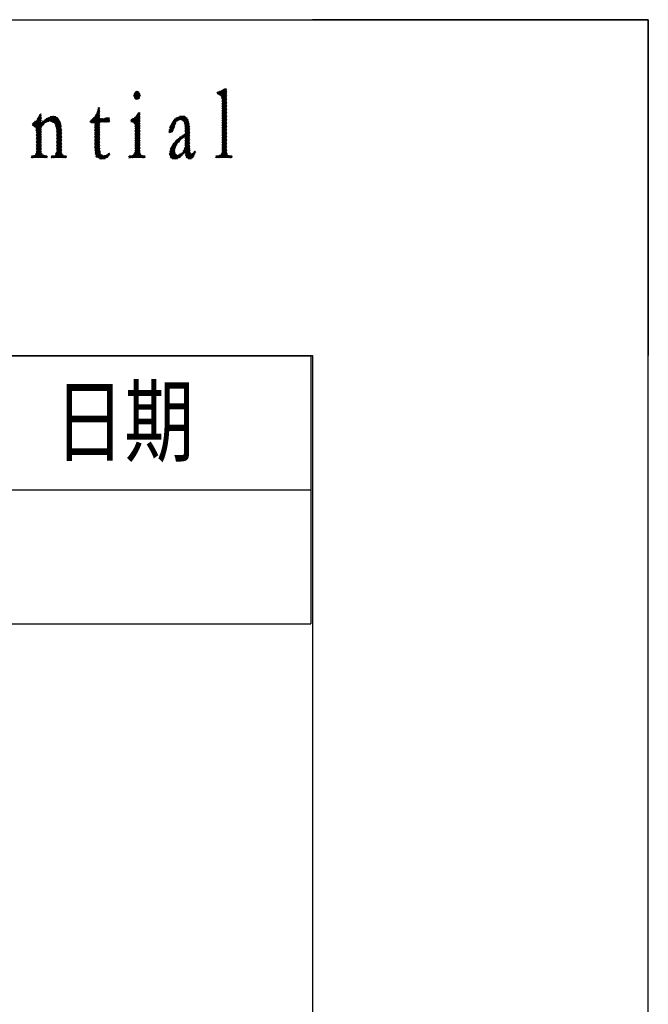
# Model space of a CAD drawing. Header units: millimetres. Extents: x 773 to 1664, y 340 to 970.
# Tile 60 of 60: x 1608 to 1664, y 882 to 970. Entities that reach past the tile are written whole.
import ezdxf

# ---------------------------------------------------------------- set-up
doc = ezdxf.new("R2010")
doc.units = ezdxf.units.MM
doc.header["$LTSCALE"] = 46.2
doc.layers.get('0').update_dxf_attribs({"linetype": 'CONTINUOUS'})
doc.layers.add('1', color=7, linetype='CONTINUOUS')
doc.styles.add('TEXTSTYLE_4', font='txt', dxfattribs={"width": 0.8})

# ---------------------------------------------------------------- blocks, each defined once
blk = doc.blocks.new('*T20')
at = {"color": 0, "linetype": 'ByBlock', "lineweight": -2, "transparency": 16777216}
for p, q in [((0, 0), (234, 0)), ((0, 0), (0, -23.977)), ((19.125, 0), (19.125, -23.977)), ((162, 0), (162, -23.977)), ((198, 0), (198, -23.977)), ((234, 0), (234, -23.977)), ((0, -11.977), (234, -11.977)), ((0, -23.977), (234, -23.977))]:
    blk.add_line(p, q, dxfattribs=at)

msp = doc.modelspace()

# ---------------------------------------------------------------- linework, layer by layer
at = {"linetype": 'Continuous'}
for p in [(772.801, 970.328), (1663.801, 340.328)]:
    msp.add_line(p, (1663.801, 970.328), dxfattribs=at)
at = {"layer": '1', "linetype": 'Continuous'}
for p, q in [((1663.801, 970.328), (1633.801, 970.328)), ((1663.801, 970.328), (1663.801, 940.328)), ((1618.066, 963.921), (1617.855, 963.557)), ((1617.885, 963.456), (1618.167, 963.944)), ((1618.389, 963.681), (1617.889, 963.681)), ((1617.894, 963.695), (1618.174, 963.21)), ((1617.912, 963.758), (1618.364, 963.758)), ((1618.232, 963.905), (1617.914, 963.354)), ((1618.241, 963.246), (1617.924, 963.795)), ((1618.339, 963.834), (1617.936, 963.834)), ((1617.958, 963.278), (1618.297, 963.866)), ((1617.972, 963.864), (1618.308, 963.282)), ((1618.349, 963.803), (1618.023, 963.239)), ((1618.353, 963.357), (1618.037, 963.904)), ((1618.047, 963.91), (1618.223, 963.91)), ((1618.089, 963.2), (1618.381, 963.705)), ((1618.102, 963.944), (1618.387, 963.451)), ((1618.42, 963.544), (1618.202, 963.923)), ((1625.307, 963.772), (1625.359, 963.863)), ((1626.128, 963.767), (1625.307, 963.767)), ((1625.307, 963.745), (1625.327, 963.709)), ((1625.308, 963.843), (1626.128, 963.843)), ((1625.461, 963.63), (1625.332, 963.853)), ((1625.473, 963.907), (1625.35, 963.695)), ((1625.358, 963.691), (1626.128, 963.691)), ((1625.404, 963.881), (1625.595, 963.551)), ((1625.416, 963.657), (1625.587, 963.952)), ((1626.128, 962.779), (1625.476, 963.909)), ((1625.71, 964.013), (1625.482, 963.618)), ((1626.128, 963.919), (1625.503, 963.919)), ((1625.547, 963.579), (1625.835, 964.077)), ((1625.548, 963.937), (1626.128, 962.931)), ((1625.959, 964.14), (1625.613, 963.54)), ((1626.128, 963.084), (1625.618, 963.967)), ((1625.663, 963.475), (1626.053, 964.15)), ((1625.675, 963.996), (1626.128, 963.996)), ((1625.686, 964.001), (1626.128, 963.236)), ((1626.128, 964.128), (1625.691, 963.372)), ((1625.72, 963.268), (1626.128, 963.976)), ((1626.128, 963.823), (1625.73, 963.134)), ((1625.73, 962.982), (1626.128, 963.671)), ((1626.128, 963.388), (1625.754, 964.036)), ((1625.822, 964.071), (1626.128, 963.541)), ((1626.128, 964.072), (1625.825, 964.072)), ((1626.128, 963.693), (1625.89, 964.105)), ((1625.958, 964.14), (1626.128, 963.845)), ((1625.974, 964.148), (1626.128, 964.148)), ((1626.128, 963.998), (1626.04, 964.15)), ((1618.093, 963.198), (1617.863, 963.595)), ((1618.415, 963.529), (1617.863, 963.529)), ((1617.866, 963.605), (1618.413, 963.605)), ((1617.885, 963.453), (1618.387, 963.453)), ((1618.36, 963.377), (1617.908, 963.377)), ((1617.913, 963.356), (1617.959, 963.277)), ((1617.93, 963.3), (1618.332, 963.3)), ((1618.201, 963.224), (1618.048, 963.224)), ((1618.413, 963.608), (1618.187, 963.217)), ((1618.314, 963.285), (1618.347, 963.343)), ((1626.128, 963.615), (1625.487, 963.615)), ((1625.616, 963.538), (1626.128, 963.538)), ((1626.128, 963.462), (1625.667, 963.462)), ((1625.686, 963.393), (1626.128, 962.627)), ((1625.688, 963.386), (1626.128, 963.386)), ((1626.128, 963.31), (1625.708, 963.31)), ((1625.729, 963.233), (1626.128, 963.233)), ((1626.128, 963.518), (1625.73, 962.829)), ((1625.73, 962.677), (1626.128, 963.366)), ((1626.128, 963.213), (1625.73, 962.525)), ((1626.128, 962.475), (1625.73, 963.163)), ((1626.128, 963.157), (1625.73, 963.157)), ((1625.73, 963.081), (1626.128, 963.081)), ((1625.73, 962.372), (1626.128, 963.061)), ((1625.73, 963.011), (1626.128, 962.322)), ((1626.128, 963.005), (1625.73, 963.005)), ((1625.73, 962.929), (1626.128, 962.929)), ((1626.128, 962.909), (1625.73, 962.22)), ((1626.128, 962.17), (1625.73, 962.859)), ((1626.128, 962.852), (1625.73, 962.852)), ((1625.73, 962.776), (1626.128, 962.776)), ((1614.112, 961.125), (1614.777, 962.278)), ((1614.778, 962.127), (1614.201, 961.128)), ((1614.291, 961.13), (1614.779, 961.976)), ((1614.501, 961.893), (1614.78, 961.893)), ((1614.533, 961.966), (1614.782, 961.536)), ((1614.779, 961.969), (1614.535, 961.969)), ((1614.563, 962.045), (1614.779, 962.045)), ((1614.781, 961.69), (1614.567, 962.06)), ((1614.776, 962.428), (1614.572, 962.074)), ((1614.778, 962.122), (1614.586, 962.122)), ((1614.597, 962.16), (1614.78, 961.844)), ((1614.609, 962.198), (1614.778, 962.198)), ((1614.779, 961.998), (1614.628, 962.26)), ((1614.777, 962.274), (1614.632, 962.274)), ((1614.655, 962.35), (1614.777, 962.35)), ((1614.658, 962.36), (1614.778, 962.152)), ((1614.668, 962.393), (1614.725, 962.492)), ((1614.776, 962.426), (1614.678, 962.426)), ((1614.777, 962.306), (1614.688, 962.461)), ((1614.758, 962.492), (1614.776, 962.461)), ((1617.779, 961.139), (1618.302, 962.045)), ((1618.375, 962.019), (1617.845, 961.101)), ((1618.375, 961.929), (1618.194, 961.929)), ((1618.375, 961.643), (1618.202, 961.942)), ((1618.244, 962.005), (1618.375, 962.005)), ((1618.249, 962.013), (1618.375, 961.795)), ((1618.375, 961.947), (1618.319, 962.045)), ((1625.73, 962.067), (1626.128, 962.756)), ((1625.73, 962.706), (1626.128, 962.018)), ((1626.128, 962.7), (1625.73, 962.7)), ((1625.73, 962.624), (1626.128, 962.624)), ((1626.128, 962.604), (1625.73, 961.915)), ((1626.128, 961.865), (1625.73, 962.554)), ((1626.128, 962.548), (1625.73, 962.548)), ((1625.73, 962.471), (1626.128, 962.471)), ((1625.73, 961.762), (1626.128, 962.451)), ((1625.73, 962.402), (1626.128, 961.713)), ((1626.128, 962.395), (1625.73, 962.395)), ((1625.73, 962.319), (1626.128, 962.319)), ((1626.128, 962.299), (1625.73, 961.61)), ((1626.128, 961.561), (1625.73, 962.25)), ((1626.128, 962.243), (1625.73, 962.243)), ((1625.73, 962.166), (1626.128, 962.166)), ((1625.73, 961.458), (1626.128, 962.146)), ((1625.73, 962.097), (1626.128, 961.408)), ((1626.128, 962.09), (1625.73, 962.09)), ((1625.73, 962.014), (1626.128, 962.014)), ((1626.128, 961.994), (1625.73, 961.305)), ((1626.128, 961.256), (1625.73, 961.945)), ((1626.128, 961.938), (1625.73, 961.938)), ((1608.903, 961.128), (1608.796, 960.943)), ((1609.844, 961.023), (1608.796, 961.023)), ((1608.953, 960.8), (1608.805, 961.055)), ((1608.836, 960.86), (1609.058, 961.244)), ((1608.865, 961.1), (1609.559, 961.1)), ((1608.867, 961.101), (1609.079, 960.734)), ((1609.517, 961.887), (1608.904, 960.825)), ((1609.559, 960.054), (1608.928, 961.147)), ((1609.559, 961.176), (1608.967, 961.176)), ((1608.972, 960.79), (1609.559, 961.807)), ((1608.99, 961.193), (1609.559, 960.206)), ((1609.559, 961.655), (1609.039, 960.755)), ((1609.559, 960.359), (1609.051, 961.239)), ((1609.068, 961.252), (1609.559, 961.252)), ((1609.092, 960.693), (1609.559, 961.503)), ((1609.113, 961.285), (1609.559, 960.511)), ((1609.559, 961.35), (1609.116, 960.582)), ((1609.14, 960.471), (1609.559, 961.198)), ((1609.564, 961.053), (1609.164, 960.36)), ((1609.951, 961.419), (1609.168, 960.063)), ((1609.168, 960.215), (1609.789, 961.29)), ((1609.559, 961.328), (1609.17, 961.328)), ((1609.559, 960.663), (1609.173, 961.333)), ((1609.209, 961.404), (1609.559, 961.404)), ((1609.214, 961.414), (1609.593, 960.758)), ((1609.559, 961.481), (1609.248, 961.481)), ((1609.648, 960.816), (1609.255, 961.495)), ((1609.287, 961.557), (1609.559, 961.557)), ((1609.297, 961.576), (1609.559, 961.121)), ((1609.559, 961.633), (1609.326, 961.633)), ((1609.559, 961.273), (1609.338, 961.657)), ((1609.364, 961.709), (1609.559, 961.709)), ((1609.379, 961.738), (1609.559, 961.426)), ((1609.559, 961.785), (1609.403, 961.785)), ((1609.559, 961.578), (1609.42, 961.819)), ((1609.442, 961.862), (1609.559, 961.862)), ((1609.469, 961.887), (1609.559, 961.731)), ((1609.559, 961.883), (1609.557, 961.887)), ((1609.585, 961.076), (1609.702, 960.874)), ((1609.608, 961.1), (1609.916, 961.1)), ((1609.757, 960.931), (1609.64, 961.133)), ((1610.041, 961.176), (1609.68, 961.176)), ((1609.695, 961.191), (1609.811, 960.989)), ((1609.866, 961.047), (1609.75, 961.249)), ((1609.752, 961.252), (1610.262, 961.252)), ((1609.759, 960.933), (1610.103, 961.53)), ((1609.804, 961.306), (1609.921, 961.105)), ((1611.198, 961.328), (1609.827, 961.328)), ((1609.98, 961.155), (1609.864, 961.355)), ((1609.926, 961.4), (1610.053, 961.18)), ((1609.931, 961.404), (1611.153, 961.404)), ((1610.215, 961.571), (1609.973, 961.152)), ((1610.127, 961.205), (1609.988, 961.446)), ((1611.108, 961.481), (1610.036, 961.481)), ((1610.05, 961.491), (1610.2, 961.231)), ((1610.083, 961.19), (1610.325, 961.61)), ((1610.273, 961.256), (1610.112, 961.535)), ((1610.175, 961.557), (1611.063, 961.557)), ((1610.186, 961.56), (1610.347, 961.281)), ((1610.436, 961.649), (1610.193, 961.228)), ((1610.455, 961.247), (1610.259, 961.586)), ((1610.303, 961.266), (1610.546, 961.688)), ((1610.332, 961.612), (1610.583, 961.176)), ((1610.888, 961.633), (1610.391, 961.633)), ((1610.649, 961.714), (1610.398, 961.278)), ((1610.712, 961.106), (1610.405, 961.638)), ((1610.445, 961.252), (1611.243, 961.252)), ((1610.464, 961.241), (1610.723, 961.689)), ((1610.478, 961.664), (1611.385, 960.093)), ((1610.797, 961.664), (1610.531, 961.205)), ((1611.385, 960.245), (1610.551, 961.689)), ((1611.287, 961.176), (1610.585, 961.176)), ((1610.598, 961.168), (1610.87, 961.639)), ((1610.607, 961.709), (1610.664, 961.709)), ((1610.624, 961.715), (1611.385, 960.398)), ((1610.944, 961.614), (1610.665, 961.132)), ((1610.724, 961.1), (1611.308, 961.1)), ((1611.369, 960.578), (1610.728, 961.687)), ((1610.732, 961.095), (1611.017, 961.589)), ((1611.075, 961.537), (1610.799, 961.059)), ((1611.317, 961.023), (1610.824, 961.023)), ((1610.837, 960.972), (1611.12, 961.461)), ((1610.838, 961.65), (1611.346, 960.769)), ((1611.164, 961.386), (1610.863, 960.865)), ((1610.89, 960.759), (1611.208, 961.31)), ((1611.253, 961.235), (1610.917, 960.652)), ((1610.943, 960.546), (1611.297, 961.159)), ((1611.324, 960.961), (1610.947, 961.613)), ((1611.315, 961.038), (1610.97, 960.44)), ((1615.669, 961.207), (1613.935, 961.207)), ((1613.962, 961.17), (1614.089, 961.39)), ((1614.052, 961.124), (1613.972, 961.261)), ((1613.988, 961.283), (1615.669, 961.283)), ((1614.009, 961.131), (1614.322, 961.131)), ((1614.282, 961.573), (1614.022, 961.123)), ((1614.022, 961.327), (1614.138, 961.126)), ((1615.669, 961.36), (1614.056, 961.36)), ((1614.225, 961.128), (1614.079, 961.381)), ((1614.136, 961.435), (1614.312, 961.131)), ((1614.137, 961.436), (1615.669, 961.436)), ((1614.782, 960.468), (1614.193, 961.489)), ((1614.782, 961.512), (1614.218, 961.512)), ((1614.25, 961.542), (1614.782, 960.621)), ((1614.298, 961.588), (1614.781, 961.588)), ((1614.782, 960.773), (1614.307, 961.596)), ((1614.364, 961.65), (1614.782, 960.925)), ((1614.78, 961.825), (1614.371, 961.118)), ((1614.371, 960.965), (1614.781, 961.675)), ((1614.782, 961.524), (1614.371, 960.813)), ((1614.944, 961.501), (1614.371, 960.508)), ((1614.371, 960.661), (1614.855, 961.498)), ((1614.371, 961.131), (1614.782, 961.131)), ((1614.371, 960.356), (1614.782, 961.067)), ((1614.782, 961.055), (1614.371, 961.055)), ((1614.371, 961.027), (1614.782, 960.316)), ((1614.781, 961.664), (1614.379, 961.664)), ((1614.782, 961.078), (1614.42, 961.706)), ((1614.435, 961.741), (1614.781, 961.741)), ((1614.457, 961.793), (1614.827, 961.153)), ((1614.78, 961.817), (1614.468, 961.817)), ((1614.913, 961.156), (1614.495, 961.88)), ((1614.805, 961.496), (1614.999, 961.16)), ((1614.832, 961.153), (1615.034, 961.503)), ((1615.085, 961.164), (1614.891, 961.499)), ((1615.124, 961.506), (1614.922, 961.157)), ((1614.977, 961.502), (1615.171, 961.167)), ((1615.012, 961.16), (1615.213, 961.509)), ((1615.257, 961.171), (1615.064, 961.504)), ((1615.303, 961.512), (1615.102, 961.164)), ((1615.15, 961.507), (1615.342, 961.174)), ((1615.193, 961.168), (1615.393, 961.515)), ((1615.428, 961.178), (1615.237, 961.51)), ((1615.482, 961.517), (1615.283, 961.172)), ((1615.669, 961.512), (1615.305, 961.512)), ((1615.323, 961.513), (1615.514, 961.182)), ((1615.373, 961.176), (1615.572, 961.52)), ((1615.6, 961.185), (1615.41, 961.515)), ((1615.662, 961.523), (1615.463, 961.179)), ((1615.496, 961.518), (1615.669, 961.219)), ((1615.553, 961.183), (1615.669, 961.383)), ((1615.669, 961.371), (1615.583, 961.521)), ((1615.669, 961.231), (1615.643, 961.187)), ((1617.684, 961.432), (1617.593, 961.273)), ((1617.593, 961.322), (1617.66, 961.206)), ((1618.375, 961.319), (1617.593, 961.319)), ((1617.595, 961.243), (1618.375, 961.243)), ((1617.626, 961.395), (1618.375, 961.395)), ((1617.791, 961.132), (1617.635, 961.401)), ((1617.646, 961.214), (1617.822, 961.518)), ((1617.7, 961.442), (1618.375, 960.272)), ((1617.96, 961.605), (1617.713, 961.176)), ((1618.375, 961.166), (1617.73, 961.166)), ((1618.375, 961.471), (1617.747, 961.471)), ((1618.375, 960.424), (1617.764, 961.482)), ((1617.829, 961.523), (1618.375, 960.576)), ((1617.865, 961.09), (1618.375, 961.09)), ((1617.869, 961.547), (1618.375, 961.547)), ((1618.375, 960.729), (1617.894, 961.563)), ((1617.908, 961.057), (1618.375, 961.866)), ((1618.375, 961.014), (1617.918, 961.014)), ((1618.375, 961.714), (1617.934, 960.95)), ((1617.958, 961.604), (1618.375, 960.881)), ((1617.96, 960.842), (1618.375, 961.561)), ((1618.375, 961.409), (1617.984, 960.732)), ((1617.984, 960.579), (1618.375, 961.257)), ((1618.375, 961.104), (1617.984, 960.427)), ((1618.375, 961.624), (1617.99, 961.624)), ((1618.375, 961.033), (1618.015, 961.658)), ((1618.043, 961.7), (1618.375, 961.7)), ((1618.062, 961.729), (1618.375, 961.186)), ((1618.375, 961.776), (1618.093, 961.776)), ((1618.375, 961.338), (1618.109, 961.8)), ((1618.143, 961.852), (1618.375, 961.852)), ((1618.155, 961.871), (1618.375, 961.49)), ((1621.675, 961.55), (1620.981, 960.349)), ((1621.018, 960.259), (1621.792, 961.601)), ((1621.073, 960.66), (1621.544, 961.475)), ((1621.584, 961.088), (1621.088, 960.229)), ((1621.451, 960.674), (1621.233, 961.051)), ((1621.573, 961.055), (1621.235, 961.055)), ((1621.276, 961.131), (1621.598, 961.131)), ((1621.276, 961.13), (1621.482, 960.772)), ((1621.623, 961.207), (1621.317, 961.207)), ((1621.514, 960.87), (1621.318, 961.208)), ((1621.366, 961.277), (1621.545, 960.967)), ((1621.372, 961.283), (1621.756, 961.283)), ((1621.577, 961.065), (1621.42, 961.337)), ((1621.89, 961.36), (1621.44, 961.36)), ((1621.473, 961.396), (1621.608, 961.163)), ((1621.509, 961.436), (1622.665, 961.436)), ((1621.659, 961.227), (1621.527, 961.456)), ((1621.583, 961.51), (1621.725, 961.265)), ((1622.617, 961.512), (1621.587, 961.512)), ((1621.791, 961.303), (1621.654, 961.541)), ((1621.909, 961.651), (1621.668, 961.233)), ((1621.724, 961.571), (1621.857, 961.341)), ((1621.763, 961.588), (1622.514, 961.588)), ((1621.923, 961.379), (1621.794, 961.602)), ((1621.799, 961.308), (1622.027, 961.702)), ((1621.865, 961.632), (1621.989, 961.416)), ((1622.119, 961.71), (1621.93, 961.383)), ((1622.101, 961.376), (1621.935, 961.663)), ((1622.393, 961.664), (1621.939, 961.664)), ((1622.006, 961.693), (1622.238, 961.29)), ((1622.037, 961.416), (1622.2, 961.697)), ((1622.835, 960.408), (1622.08, 961.717)), ((1622.28, 961.683), (1622.102, 961.375)), ((1622.684, 961.36), (1622.127, 961.36)), ((1622.167, 961.335), (1622.36, 961.67)), ((1622.177, 961.7), (1622.835, 960.561)), ((1622.435, 961.646), (1622.231, 961.294)), ((1622.249, 961.283), (1622.704, 961.283)), ((1622.835, 960.713), (1622.274, 961.684)), ((1622.296, 961.254), (1622.496, 961.601)), ((1622.723, 961.207), (1622.333, 961.207)), ((1622.558, 961.555), (1622.34, 961.178)), ((1622.352, 961.131), (1622.742, 961.131)), ((1622.366, 961.071), (1622.62, 961.51)), ((1622.368, 961.066), (1622.835, 960.256)), ((1622.761, 961.055), (1622.37, 961.055)), ((1622.372, 961.668), (1622.788, 960.947)), ((1622.665, 961.436), (1622.392, 960.963)), ((1622.418, 960.856), (1622.692, 961.33)), ((1622.719, 961.224), (1622.444, 960.748)), ((1622.444, 960.596), (1622.745, 961.117)), ((1622.772, 961.011), (1622.444, 960.443)), ((1622.72, 961.216), (1622.5, 961.598)), ((1625.73, 961.862), (1626.128, 961.862)), ((1625.73, 961.153), (1626.128, 961.842)), ((1625.73, 961.793), (1626.128, 961.104)), ((1626.128, 961.785), (1625.73, 961.785)), ((1625.73, 961.709), (1626.128, 961.709)), ((1626.128, 961.689), (1625.73, 961)), ((1626.128, 960.952), (1625.73, 961.64)), ((1626.128, 961.633), (1625.73, 961.633)), ((1625.73, 961.557), (1626.128, 961.557)), ((1625.73, 960.848), (1626.128, 961.537)), ((1625.73, 961.488), (1626.128, 960.799)), ((1626.128, 961.481), (1625.73, 961.481)), ((1625.73, 961.404), (1626.128, 961.404)), ((1626.128, 961.384), (1625.73, 960.695)), ((1626.128, 960.647), (1625.73, 961.336)), ((1626.128, 961.328), (1625.73, 961.328)), ((1625.73, 961.252), (1626.128, 961.252)), ((1625.73, 960.543), (1626.128, 961.232)), ((1625.73, 961.183), (1626.128, 960.495)), ((1626.128, 961.176), (1625.73, 961.176)), ((1625.73, 961.1), (1626.128, 961.1)), ((1626.128, 961.08), (1625.73, 960.391)), ((1626.128, 960.342), (1625.73, 961.031)), ((1626.128, 961.023), (1625.73, 961.023)), ((1608.796, 960.947), (1609.772, 960.947)), ((1608.796, 960.918), (1608.827, 960.865)), ((1609.7, 960.871), (1608.816, 960.871)), ((1608.962, 960.795), (1609.628, 960.795)), ((1609.085, 960.722), (1609.559, 959.901)), ((1609.559, 960.718), (1609.086, 960.718)), ((1609.103, 960.642), (1609.559, 960.642)), ((1609.559, 960.566), (1609.119, 960.566)), ((1609.136, 960.49), (1609.559, 960.49)), ((1609.559, 959.749), (1609.138, 960.478)), ((1609.559, 960.414), (1609.152, 960.414)), ((1609.168, 959.91), (1609.559, 960.588)), ((1609.559, 960.436), (1609.168, 959.758)), ((1609.168, 960.337), (1609.559, 960.337)), ((1609.168, 959.606), (1609.559, 960.283)), ((1609.168, 960.274), (1609.559, 959.597)), ((1609.559, 960.261), (1609.168, 960.261)), ((1609.168, 960.185), (1609.559, 960.185)), ((1610.843, 960.947), (1611.326, 960.947)), ((1611.334, 960.871), (1610.862, 960.871)), ((1611.385, 959.941), (1610.873, 960.827)), ((1610.881, 960.795), (1611.343, 960.795)), ((1611.352, 960.718), (1610.9, 960.718)), ((1610.919, 960.642), (1611.361, 960.642)), ((1611.37, 960.566), (1610.938, 960.566)), ((1610.94, 960.558), (1611.385, 959.788)), ((1610.957, 960.49), (1611.379, 960.49)), ((1611.385, 960.414), (1610.976, 960.414)), ((1610.981, 960.306), (1611.33, 960.911)), ((1611.345, 960.784), (1610.981, 960.154)), ((1610.981, 960.001), (1611.36, 960.658)), ((1611.375, 960.531), (1610.981, 959.849)), ((1610.981, 959.696), (1611.385, 960.397)), ((1610.981, 960.337), (1611.385, 960.337)), ((1611.385, 959.636), (1610.981, 960.336)), ((1611.385, 960.261), (1610.981, 960.261)), ((1611.385, 960.244), (1610.981, 959.544)), ((1610.981, 960.185), (1611.385, 960.185)), ((1610.981, 960.183), (1611.385, 959.483)), ((1614.371, 960.978), (1614.782, 960.978)), ((1614.782, 960.915), (1614.371, 960.203)), ((1614.782, 960.902), (1614.371, 960.902)), ((1614.782, 960.163), (1614.371, 960.875)), ((1614.371, 960.826), (1614.782, 960.826)), ((1614.371, 960.051), (1614.782, 960.762)), ((1614.782, 960.75), (1614.371, 960.75)), ((1614.371, 960.722), (1614.782, 960.011)), ((1614.371, 960.674), (1614.782, 960.674)), ((1614.782, 960.61), (1614.371, 959.898)), ((1614.782, 960.597), (1614.371, 960.597)), ((1614.782, 959.859), (1614.371, 960.57)), ((1614.371, 960.521), (1614.782, 960.521)), ((1614.371, 959.746), (1614.782, 960.457)), ((1614.782, 960.445), (1614.371, 960.445)), ((1614.371, 960.418), (1614.782, 959.706)), ((1614.371, 960.369), (1614.782, 960.369)), ((1614.782, 960.305), (1614.371, 959.594)), ((1614.782, 960.293), (1614.371, 960.293)), ((1614.782, 959.554), (1614.371, 960.265)), ((1614.371, 960.216), (1614.782, 960.216)), ((1614.371, 959.441), (1614.782, 960.152)), ((1614.782, 960.14), (1614.371, 960.14)), ((1617.937, 960.938), (1618.375, 960.938)), ((1618.375, 960.862), (1617.955, 960.862)), ((1618.375, 960.12), (1617.961, 960.837)), ((1617.973, 960.785), (1618.375, 960.785)), ((1617.984, 960.274), (1618.375, 960.952)), ((1618.375, 960.799), (1617.984, 960.122)), ((1618.375, 960.709), (1617.984, 960.709)), ((1617.984, 959.969), (1618.375, 960.647)), ((1617.984, 960.645), (1618.375, 959.967)), ((1617.984, 960.633), (1618.375, 960.633)), ((1618.375, 960.557), (1617.984, 960.557)), ((1618.375, 960.494), (1617.984, 959.817)), ((1618.375, 959.815), (1617.984, 960.493)), ((1617.984, 960.48), (1618.375, 960.48)), ((1618.375, 960.404), (1617.984, 960.404)), ((1617.984, 959.664), (1618.375, 960.342)), ((1617.984, 960.34), (1618.375, 959.663)), ((1617.984, 960.328), (1618.375, 960.328)), ((1618.375, 960.252), (1617.984, 960.252)), ((1618.375, 960.19), (1617.984, 959.512)), ((1618.375, 959.51), (1617.984, 960.188)), ((1617.984, 960.176), (1618.375, 960.176)), ((1620.98, 960.369), (1621.331, 960.369)), ((1620.991, 960.404), (1621.093, 960.227)), ((1621.363, 960.445), (1621.004, 960.445)), ((1621.248, 960.293), (1621.004, 960.293)), ((1621.169, 960.247), (1621.023, 960.502)), ((1621.029, 960.521), (1621.394, 960.521)), ((1621.425, 960.597), (1621.053, 960.597)), ((1621.054, 960.6), (1621.235, 960.285)), ((1621.077, 960.674), (1621.45, 960.674)), ((1621.302, 960.323), (1621.085, 960.698)), ((1621.475, 960.75), (1621.102, 960.75)), ((1621.116, 960.796), (1621.345, 960.401)), ((1621.126, 960.826), (1621.5, 960.826)), ((1621.381, 960.49), (1621.148, 960.893)), ((1621.524, 960.902), (1621.153, 960.902)), ((1621.191, 960.972), (1621.418, 960.579)), ((1621.194, 960.978), (1621.549, 960.978)), ((1621.196, 960.262), (1621.472, 960.742)), ((1622.372, 959.861), (1622.835, 960.663)), ((1622.389, 960.978), (1622.78, 960.978)), ((1622.799, 960.902), (1622.407, 960.902)), ((1622.426, 960.826), (1622.818, 960.826)), ((1622.835, 960.104), (1622.431, 960.804)), ((1622.444, 960.291), (1622.799, 960.905)), ((1622.825, 960.799), (1622.444, 960.138)), ((1622.835, 960.75), (1622.444, 960.75)), ((1622.444, 960.674), (1622.835, 960.674)), ((1622.444, 960.629), (1622.835, 959.951)), ((1622.835, 960.597), (1622.444, 960.597)), ((1622.444, 960.521), (1622.835, 960.521)), ((1622.835, 960.511), (1622.444, 959.833)), ((1622.835, 959.799), (1622.444, 960.477)), ((1622.835, 960.445), (1622.444, 960.445)), ((1622.444, 960.369), (1622.835, 960.369)), ((1622.444, 959.681), (1622.835, 960.359)), ((1622.444, 960.324), (1622.835, 959.647)), ((1622.835, 960.293), (1622.444, 960.293)), ((1622.444, 960.216), (1622.835, 960.216)), ((1622.835, 960.206), (1622.444, 959.529)), ((1622.835, 959.494), (1622.444, 960.172)), ((1622.835, 960.14), (1622.444, 960.14)), ((1625.73, 960.947), (1626.128, 960.947)), ((1625.73, 960.238), (1626.128, 960.927)), ((1625.73, 960.879), (1626.128, 960.19)), ((1626.128, 960.871), (1625.73, 960.871)), ((1625.73, 960.795), (1626.128, 960.795)), ((1626.128, 960.775), (1625.73, 960.086)), ((1626.128, 960.038), (1625.73, 960.727)), ((1626.128, 960.718), (1625.73, 960.718)), ((1625.73, 960.642), (1626.128, 960.642)), ((1625.73, 959.933), (1626.128, 960.622)), ((1625.73, 960.574), (1626.128, 959.885)), ((1626.128, 960.566), (1625.73, 960.566)), ((1625.73, 960.49), (1626.128, 960.49)), ((1626.128, 960.47), (1625.73, 959.781)), ((1626.128, 959.733), (1625.73, 960.422)), ((1626.128, 960.414), (1625.73, 960.414)), ((1625.73, 960.337), (1626.128, 960.337)), ((1625.73, 959.629), (1626.128, 960.317)), ((1625.73, 960.27), (1626.128, 959.581)), ((1626.128, 960.261), (1625.73, 960.261)), ((1625.73, 960.185), (1626.128, 960.185)), ((1626.128, 960.165), (1625.73, 959.476)), ((1609.559, 960.131), (1609.168, 959.453)), ((1609.559, 959.444), (1609.168, 960.122)), ((1609.559, 960.109), (1609.168, 960.109)), ((1609.168, 960.033), (1609.559, 960.033)), ((1609.168, 959.301), (1609.559, 959.978)), ((1609.168, 959.969), (1609.559, 959.292)), ((1609.559, 959.956), (1609.168, 959.956)), ((1609.168, 959.88), (1609.559, 959.88)), ((1609.559, 959.826), (1609.168, 959.148)), ((1609.559, 959.139), (1609.168, 959.817)), ((1609.559, 959.804), (1609.168, 959.804)), ((1609.168, 959.728), (1609.559, 959.728)), ((1609.168, 958.996), (1609.559, 959.674)), ((1609.168, 959.665), (1609.559, 958.987)), ((1609.559, 959.651), (1609.168, 959.651)), ((1609.168, 959.575), (1609.559, 959.575)), ((1609.559, 959.521), (1609.168, 958.843)), ((1609.559, 958.834), (1609.168, 959.512)), ((1609.559, 959.499), (1609.168, 959.499)), ((1609.168, 959.423), (1609.559, 959.423)), ((1609.168, 958.691), (1609.559, 959.369)), ((1609.168, 959.36), (1609.559, 958.682)), ((1609.559, 959.347), (1609.168, 959.347)), ((1609.168, 959.27), (1609.559, 959.27)), ((1611.385, 960.109), (1610.981, 960.109)), ((1610.981, 959.392), (1611.385, 960.092)), ((1610.981, 960.033), (1611.385, 960.033)), ((1611.385, 959.331), (1610.981, 960.031)), ((1611.385, 959.956), (1610.981, 959.956)), ((1611.385, 959.939), (1610.981, 959.239)), ((1610.981, 959.88), (1611.385, 959.88)), ((1610.981, 959.879), (1611.385, 959.178)), ((1611.385, 959.804), (1610.981, 959.804)), ((1610.981, 959.087), (1611.385, 959.787)), ((1610.981, 959.728), (1611.385, 959.728)), ((1611.385, 959.026), (1610.981, 959.726)), ((1611.385, 959.651), (1610.981, 959.651)), ((1611.385, 959.635), (1610.981, 958.934)), ((1610.981, 959.575), (1611.385, 959.575)), ((1610.981, 959.574), (1611.385, 958.874)), ((1611.385, 959.499), (1610.981, 959.499)), ((1610.981, 958.782), (1611.385, 959.482)), ((1610.981, 959.423), (1611.385, 959.423)), ((1611.385, 958.721), (1610.981, 959.421)), ((1611.385, 959.347), (1610.981, 959.347)), ((1611.385, 959.33), (1610.981, 958.629)), ((1610.981, 959.27), (1611.385, 959.27)), ((1610.981, 959.269), (1611.388, 958.563)), ((1614.371, 960.113), (1614.782, 959.401)), ((1614.371, 960.064), (1614.782, 960.064)), ((1614.782, 960), (1614.371, 959.289)), ((1614.782, 959.988), (1614.371, 959.988)), ((1614.782, 959.249), (1614.371, 959.96)), ((1614.371, 959.911), (1614.782, 959.911)), ((1614.371, 959.136), (1614.782, 959.848)), ((1614.782, 959.835), (1614.371, 959.835)), ((1614.371, 959.808), (1614.782, 959.096)), ((1614.371, 959.759), (1614.782, 959.759)), ((1614.782, 959.683), (1614.371, 959.683)), ((1614.782, 958.944), (1614.371, 959.655)), ((1614.371, 959.607), (1614.782, 959.607)), ((1614.782, 959.53), (1614.371, 959.53)), ((1614.371, 959.503), (1614.806, 958.75)), ((1614.371, 959.454), (1614.782, 959.454)), ((1614.782, 959.378), (1614.371, 959.378)), ((1614.831, 958.554), (1614.371, 959.351)), ((1614.371, 959.302), (1614.782, 959.302)), ((1614.782, 959.695), (1614.373, 958.987)), ((1614.38, 958.845), (1614.782, 959.543)), ((1614.782, 959.39), (1614.386, 958.704)), ((1618.375, 960.099), (1617.984, 960.099)), ((1617.984, 959.36), (1618.375, 960.037)), ((1617.984, 960.036), (1618.375, 959.358)), ((1617.984, 960.023), (1618.375, 960.023)), ((1618.375, 959.947), (1617.984, 959.947)), ((1618.375, 959.885), (1617.984, 959.207)), ((1618.375, 959.206), (1617.984, 959.884)), ((1617.984, 959.871), (1618.375, 959.871)), ((1618.375, 959.795), (1617.984, 959.795)), ((1617.984, 959.055), (1618.375, 959.732)), ((1617.984, 959.731), (1618.375, 959.053)), ((1617.984, 959.718), (1618.375, 959.718)), ((1618.375, 959.642), (1617.984, 959.642)), ((1618.375, 959.58), (1617.984, 958.902)), ((1618.375, 958.901), (1617.984, 959.579)), ((1617.984, 959.566), (1618.375, 959.566)), ((1618.375, 959.49), (1617.984, 959.49)), ((1617.984, 958.75), (1618.375, 959.427)), ((1617.984, 959.427), (1618.375, 958.749)), ((1617.984, 959.414), (1618.375, 959.414)), ((1618.375, 959.337), (1617.984, 959.337)), ((1618.375, 959.275), (1617.984, 958.598)), ((1618.375, 958.597), (1617.984, 959.274)), ((1617.984, 959.261), (1618.375, 959.261)), ((1621.847, 959.714), (1621.048, 958.329)), ((1621.077, 958.227), (1622.013, 959.849)), ((1621.082, 958.542), (1621.674, 959.566)), ((1621.43, 959.297), (1621.131, 958.779)), ((1621.435, 959.302), (1621.763, 959.302)), ((1621.445, 959.313), (1621.611, 959.026)), ((1621.653, 959.104), (1621.499, 959.373)), ((1621.831, 959.378), (1621.504, 959.378)), ((1621.552, 959.432), (1621.696, 959.182)), ((1621.572, 959.454), (1621.898, 959.454)), ((1621.739, 959.26), (1621.606, 959.491)), ((1621.966, 959.53), (1621.641, 959.53)), ((1621.66, 959.551), (1621.788, 959.329)), ((1621.715, 959.607), (1622.033, 959.607)), ((1621.841, 959.389), (1621.715, 959.607)), ((1621.775, 959.655), (1621.894, 959.449)), ((1622.122, 959.683), (1621.809, 959.683)), ((1622.153, 959.94), (1621.826, 959.372)), ((1621.947, 959.51), (1621.835, 959.704)), ((1621.895, 959.753), (1622, 959.57)), ((1621.903, 959.759), (1622.229, 959.759)), ((1622.054, 959.63), (1621.955, 959.801)), ((1622.336, 959.835), (1621.996, 959.835)), ((1622.014, 959.85), (1622.114, 959.677)), ((1622.073, 959.648), (1622.289, 960.023)), ((1622.074, 958.126), (1622.835, 959.444)), ((1622.176, 959.722), (1622.077, 959.894)), ((1622.107, 959.911), (1622.443, 959.911)), ((1622.142, 959.933), (1622.239, 959.766)), ((1622.301, 959.81), (1622.207, 959.973)), ((1622.425, 960.105), (1622.222, 959.754)), ((1622.835, 959.988), (1622.232, 959.988)), ((1622.272, 960.012), (1622.363, 959.855)), ((1622.835, 959.292), (1622.281, 958.332)), ((1622.426, 959.899), (1622.337, 960.052)), ((1622.835, 959.597), (1622.343, 958.744)), ((1622.357, 960.064), (1622.835, 960.064)), ((1622.402, 960.092), (1622.835, 959.342)), ((1622.444, 959.376), (1622.835, 960.054)), ((1622.444, 959.911), (1622.835, 959.911)), ((1622.835, 959.901), (1622.444, 959.224)), ((1622.835, 959.19), (1622.444, 959.867)), ((1622.835, 959.835), (1622.444, 959.835)), ((1622.444, 959.759), (1622.835, 959.759)), ((1622.444, 959.071), (1622.835, 959.749)), ((1622.444, 959.715), (1622.835, 959.038)), ((1622.835, 959.683), (1622.444, 959.683)), ((1622.444, 959.607), (1622.835, 959.607)), ((1622.835, 958.885), (1622.444, 959.563)), ((1622.835, 959.53), (1622.444, 959.53)), ((1622.444, 959.454), (1622.835, 959.454)), ((1622.444, 959.41), (1622.838, 958.728)), ((1622.835, 959.378), (1622.444, 959.378)), ((1622.444, 959.302), (1622.835, 959.302)), ((1622.841, 958.571), (1622.444, 959.258)), ((1626.128, 959.429), (1625.73, 960.117)), ((1626.128, 960.109), (1625.73, 960.109)), ((1625.73, 960.033), (1626.128, 960.033)), ((1625.73, 959.324), (1626.128, 960.013)), ((1625.73, 959.965), (1626.128, 959.276)), ((1626.128, 959.956), (1625.73, 959.956)), ((1625.73, 959.88), (1626.128, 959.88)), ((1626.128, 959.86), (1625.73, 959.171)), ((1626.128, 959.124), (1625.73, 959.813)), ((1626.128, 959.804), (1625.73, 959.804)), ((1625.73, 959.728), (1626.128, 959.728)), ((1625.73, 959.019), (1626.128, 959.708)), ((1625.73, 959.66), (1626.128, 958.972)), ((1626.128, 959.651), (1625.73, 959.651)), ((1625.73, 959.575), (1626.128, 959.575)), ((1626.128, 959.555), (1625.73, 958.866)), ((1626.128, 958.819), (1625.73, 959.508)), ((1626.128, 959.499), (1625.73, 959.499)), ((1625.73, 959.423), (1626.128, 959.423)), ((1625.73, 958.714), (1626.128, 959.403)), ((1625.73, 959.356), (1626.128, 958.667)), ((1626.128, 959.347), (1625.73, 959.347)), ((1625.73, 959.27), (1626.128, 959.27)), ((1608.941, 957.992), (1609.559, 959.064)), ((1609.559, 958.911), (1609.031, 957.996)), ((1609.336, 958.002), (1609.116, 958.384)), ((1609.12, 957.998), (1609.559, 958.759)), ((1609.58, 958.432), (1609.138, 958.432)), ((1609.155, 958.468), (1609.424, 958.002)), ((1609.559, 959.216), (1609.168, 958.539)), ((1609.559, 958.53), (1609.168, 959.207)), ((1609.559, 959.194), (1609.168, 959.194)), ((1609.168, 959.118), (1609.559, 959.118)), ((1609.168, 959.055), (1609.779, 957.996)), ((1609.559, 959.042), (1609.168, 959.042)), ((1609.168, 958.966), (1609.559, 958.966)), ((1609.69, 957.998), (1609.168, 958.902)), ((1609.559, 958.889), (1609.168, 958.889)), ((1609.168, 958.813), (1609.559, 958.813)), ((1609.168, 958.75), (1609.602, 957.999)), ((1609.559, 958.737), (1609.168, 958.737)), ((1609.168, 958.661), (1609.559, 958.661)), ((1609.513, 958.001), (1609.168, 958.598)), ((1609.559, 958.584), (1609.168, 958.584)), ((1609.168, 958.508), (1609.559, 958.508)), ((1609.559, 958.607), (1609.209, 958)), ((1609.298, 958.001), (1609.561, 958.457)), ((1609.611, 958.391), (1609.387, 958.003)), ((1611.385, 959.025), (1610.79, 957.994)), ((1610.875, 958.294), (1611.385, 959.177)), ((1610.879, 957.997), (1611.385, 958.872)), ((1611.404, 958.432), (1610.929, 958.432)), ((1610.932, 958.439), (1611.184, 958.002)), ((1610.959, 958.508), (1611.395, 958.508)), ((1611.273, 958), (1610.968, 958.529)), ((1611.385, 958.72), (1610.969, 957.999)), ((1611.385, 959.194), (1610.981, 959.194)), ((1610.981, 959.118), (1611.385, 959.118)), ((1611.411, 958.37), (1610.981, 959.116)), ((1611.385, 959.042), (1610.981, 959.042)), ((1610.981, 958.966), (1611.385, 958.966)), ((1610.981, 958.964), (1611.541, 957.993)), ((1611.385, 958.889), (1610.981, 958.889)), ((1610.981, 958.813), (1611.385, 958.813)), ((1611.451, 957.997), (1610.981, 958.812)), ((1611.385, 958.737), (1610.981, 958.737)), ((1610.981, 958.661), (1611.385, 958.661)), ((1610.981, 958.659), (1611.362, 957.998)), ((1611.385, 958.584), (1610.981, 958.584)), ((1611.058, 958.001), (1611.387, 958.571)), ((1611.402, 958.445), (1611.147, 958.003)), ((1614.782, 959.226), (1614.371, 959.226)), ((1614.371, 959.198), (1614.857, 958.358)), ((1614.371, 959.149), (1614.782, 959.149)), ((1614.782, 959.073), (1614.371, 959.073)), ((1615.044, 957.88), (1614.371, 959.046)), ((1614.373, 958.997), (1614.782, 958.997)), ((1614.784, 958.921), (1614.376, 958.921)), ((1614.378, 958.882), (1614.966, 957.864)), ((1614.38, 958.845), (1614.794, 958.845)), ((1614.804, 958.768), (1614.383, 958.768)), ((1614.868, 957.88), (1614.385, 958.717)), ((1614.386, 958.692), (1614.813, 958.692)), ((1614.823, 958.616), (1614.39, 958.616)), ((1614.392, 958.562), (1614.782, 959.238)), ((1614.393, 958.552), (1614.742, 957.947)), ((1614.393, 958.54), (1614.833, 958.54)), ((1614.843, 958.463), (1614.397, 958.463)), ((1614.782, 959.086), (1614.401, 958.426)), ((1614.41, 958.387), (1614.853, 958.387)), ((1614.426, 958.315), (1614.782, 958.933)), ((1614.798, 958.809), (1614.45, 958.205)), ((1614.474, 958.095), (1614.815, 958.684)), ((1614.831, 958.56), (1614.538, 958.054)), ((1614.606, 958.018), (1614.847, 958.435)), ((1615.706, 958.258), (1615.634, 958.384)), ((1615.639, 958.387), (1615.67, 958.387)), ((1617.724, 957.994), (1618.375, 959.123)), ((1618.375, 958.97), (1617.813, 957.996)), ((1617.882, 958.384), (1618.103, 958.002)), ((1617.902, 957.998), (1618.375, 958.818)), ((1618.388, 958.423), (1617.906, 958.423)), ((1618.191, 958.002), (1617.927, 958.458)), ((1617.952, 958.499), (1618.378, 958.499)), ((1617.972, 958.533), (1618.28, 958)), ((1618.375, 959.185), (1617.984, 959.185)), ((1617.984, 959.122), (1618.388, 958.422)), ((1617.984, 959.109), (1618.375, 959.109)), ((1618.375, 959.032), (1617.984, 959.032)), ((1618.547, 957.994), (1617.984, 958.97)), ((1617.984, 958.956), (1618.375, 958.956)), ((1618.375, 958.88), (1617.984, 958.88)), ((1617.984, 958.817), (1618.458, 957.996)), ((1617.984, 958.804), (1618.375, 958.804)), ((1618.375, 958.728), (1617.984, 958.728)), ((1618.369, 957.998), (1617.984, 958.665)), ((1617.984, 958.651), (1618.375, 958.651)), ((1618.375, 958.575), (1617.984, 958.575)), ((1618.375, 958.665), (1617.991, 958)), ((1618.08, 958.002), (1618.376, 958.515)), ((1618.392, 958.39), (1618.168, 958.002)), ((1621.05, 958.387), (1621.548, 958.387)), ((1621.063, 958.451), (1621.392, 957.883)), ((1621.528, 958.463), (1621.066, 958.463)), ((1621.082, 958.54), (1621.508, 958.54)), ((1621.492, 957.861), (1621.087, 958.563)), ((1621.495, 958.616), (1621.097, 958.616)), ((1621.552, 958.899), (1621.106, 958.125)), ((1621.11, 958.676), (1621.568, 957.882)), ((1621.113, 958.692), (1621.511, 958.692)), ((1621.526, 958.768), (1621.129, 958.768)), ((1621.643, 957.904), (1621.133, 958.788)), ((1621.135, 958.023), (1621.505, 958.665)), ((1621.161, 958.845), (1621.541, 958.845)), ((1621.175, 958.867), (1621.719, 957.925)), ((1621.512, 958.524), (1621.187, 957.962)), ((1621.557, 958.921), (1621.206, 958.921)), ((1621.554, 958.363), (1621.219, 958.943)), ((1621.25, 958.997), (1621.595, 958.997)), ((1621.259, 957.934), (1621.539, 958.419)), ((1621.263, 959.019), (1621.496, 958.616)), ((1621.636, 959.073), (1621.294, 959.073)), ((1621.518, 958.729), (1621.307, 959.095)), ((1621.339, 959.149), (1621.678, 959.149)), ((1621.351, 959.171), (1621.541, 958.842)), ((1621.72, 959.226), (1621.383, 959.226)), ((1621.568, 958.948), (1621.395, 959.247)), ((1622.153, 958.414), (1621.901, 957.979)), ((1622.108, 958.387), (1622.334, 958.387)), ((1622.143, 958.409), (1622.222, 958.271)), ((1622.277, 958.328), (1622.204, 958.456)), ((1622.408, 958.463), (1622.207, 958.463)), ((1622.244, 958.54), (1622.841, 958.54)), ((1622.244, 958.539), (1622.332, 958.385)), ((1622.84, 958.616), (1622.281, 958.616)), ((1622.388, 958.442), (1622.284, 958.622)), ((1622.318, 958.692), (1622.838, 958.692)), ((1622.324, 958.705), (1622.797, 957.886)), ((1622.837, 958.768), (1622.355, 958.768)), ((1622.893, 957.872), (1622.364, 958.788)), ((1622.392, 958.845), (1622.836, 958.845)), ((1622.404, 958.87), (1622.959, 957.909)), ((1622.835, 958.921), (1622.428, 958.921)), ((1622.87, 958.463), (1622.436, 958.463)), ((1622.439, 958.453), (1622.835, 959.139)), ((1622.835, 959.226), (1622.444, 959.226)), ((1622.444, 959.149), (1622.835, 959.149)), ((1622.444, 959.106), (1623.092, 957.984)), ((1622.835, 959.073), (1622.444, 959.073)), ((1622.444, 958.997), (1622.835, 958.997)), ((1623.025, 957.947), (1622.444, 958.954)), ((1622.454, 958.387), (1622.901, 958.387)), ((1622.835, 958.987), (1622.464, 958.344)), ((1622.49, 958.236), (1622.836, 958.836)), ((1622.839, 958.688), (1622.515, 958.127)), ((1622.54, 958.019), (1622.842, 958.541)), ((1622.876, 958.448), (1622.606, 957.98)), ((1622.811, 957.879), (1623.096, 958.371)), ((1623.306, 958.583), (1622.897, 957.874)), ((1623.027, 957.948), (1623.367, 958.536)), ((1623.111, 958.387), (1623.321, 958.387)), ((1623.235, 958.193), (1623.118, 958.395)), ((1623.172, 958.454), (1623.273, 958.279)), ((1623.356, 958.463), (1623.181, 958.463)), ((1623.311, 958.365), (1623.226, 958.512)), ((1623.252, 958.54), (1623.363, 958.54)), ((1623.281, 958.571), (1623.35, 958.451)), ((1626.128, 958.946), (1625.58, 957.997)), ((1625.669, 957.999), (1626.128, 958.793)), ((1625.709, 958.371), (1626.128, 959.098)), ((1626.137, 958.432), (1625.719, 958.432)), ((1625.723, 958.455), (1625.985, 958.001)), ((1626.128, 959.25), (1625.73, 958.562)), ((1626.128, 958.515), (1625.73, 959.204)), ((1626.128, 959.194), (1625.73, 959.194)), ((1625.73, 959.118), (1626.128, 959.118)), ((1625.73, 959.051), (1626.149, 958.326)), ((1626.128, 959.042), (1625.73, 959.042)), ((1625.73, 958.966), (1626.128, 958.966)), ((1626.252, 957.996), (1625.73, 958.899)), ((1626.128, 958.889), (1625.73, 958.889)), ((1625.73, 958.813), (1626.128, 958.813)), ((1625.73, 958.747), (1626.163, 957.998)), ((1626.128, 958.737), (1625.73, 958.737)), ((1625.73, 958.661), (1626.128, 958.661)), ((1626.074, 958), (1625.73, 958.594)), ((1626.128, 958.584), (1625.73, 958.584)), ((1625.73, 958.508), (1626.129, 958.508)), ((1626.128, 958.641), (1625.758, 958)), ((1625.847, 958.002), (1626.131, 958.493)), ((1608.764, 958.143), (1608.692, 958.019)), ((1608.692, 958.051), (1610.1, 958.051)), ((1608.692, 958.05), (1608.734, 957.978)), ((1610.09, 958.127), (1608.705, 958.127)), ((1608.819, 957.984), (1608.731, 958.134)), ((1608.757, 957.979), (1608.868, 958.171)), ((1608.808, 958.155), (1608.903, 957.99)), ((1608.972, 958.199), (1608.849, 957.986)), ((1608.988, 957.996), (1608.884, 958.175)), ((1608.96, 958.196), (1609.075, 957.997)), ((1608.988, 958.203), (1609.866, 958.203)), ((1609.162, 957.999), (1609.036, 958.217)), ((1609.696, 958.28), (1609.067, 958.28)), ((1609.076, 958.299), (1609.249, 958)), ((1609.103, 958.356), (1609.638, 958.356)), ((1609.474, 958.001), (1609.661, 958.326)), ((1609.711, 958.26), (1609.561, 958)), ((1609.648, 957.998), (1609.783, 958.232)), ((1609.87, 957.991), (1609.719, 958.253)), ((1609.856, 958.207), (1609.735, 957.997)), ((1609.822, 957.994), (1609.93, 958.182)), ((1609.828, 958.216), (1609.962, 957.985)), ((1610.004, 958.157), (1609.907, 957.989)), ((1610.054, 957.978), (1609.938, 958.179)), ((1609.991, 957.983), (1610.077, 958.132)), ((1610.047, 958.142), (1610.1, 958.05)), ((1610.1, 958.019), (1610.076, 957.977)), ((1610.517, 958.132), (1610.479, 958.065)), ((1610.479, 958.051), (1611.835, 958.051)), ((1610.479, 958.004), (1610.495, 957.976)), ((1611.821, 958.127), (1610.495, 958.127)), ((1610.58, 957.981), (1610.496, 958.127)), ((1610.516, 957.977), (1610.617, 958.153)), ((1610.574, 958.144), (1610.665, 957.986)), ((1610.717, 958.173), (1610.607, 957.983)), ((1610.75, 957.992), (1610.653, 958.16)), ((1610.698, 957.988), (1610.817, 958.194)), ((1610.731, 958.176), (1610.835, 957.996)), ((1610.922, 957.998), (1610.81, 958.193)), ((1610.839, 958.203), (1611.542, 958.203)), ((1610.861, 958.257), (1611.009, 958)), ((1611.46, 958.28), (1610.869, 958.28)), ((1611.096, 958.002), (1610.896, 958.348)), ((1610.899, 958.356), (1611.413, 958.356)), ((1611.234, 958.001), (1611.418, 958.319)), ((1611.475, 958.266), (1611.321, 957.999)), ((1611.408, 957.998), (1611.532, 958.213)), ((1611.632, 957.987), (1611.468, 958.273)), ((1611.603, 958.184), (1611.495, 957.996)), ((1611.58, 957.991), (1611.68, 958.164)), ((1611.608, 958.183), (1611.724, 957.982)), ((1611.756, 958.144), (1611.665, 957.985)), ((1611.815, 957.976), (1611.711, 958.156)), ((1611.75, 957.98), (1611.833, 958.124)), ((1611.815, 958.129), (1611.835, 958.094)), ((1614.616, 958.013), (1614.416, 958.359)), ((1614.886, 958.311), (1614.426, 958.311)), ((1614.443, 958.235), (1614.995, 958.235)), ((1615.105, 958.159), (1614.46, 958.159)), ((1614.47, 958.113), (1614.489, 958.08)), ((1614.484, 958.082), (1615.529, 958.082)), ((1615.452, 958.006), (1614.629, 958.006)), ((1614.87, 958.322), (1614.674, 957.983)), ((1614.741, 957.947), (1614.932, 958.279)), ((1614.774, 957.93), (1615.278, 957.93)), ((1614.995, 958.235), (1614.809, 957.912)), ((1614.876, 957.876), (1615.058, 958.191)), ((1614.882, 958.314), (1615.123, 957.897)), ((1615.121, 958.147), (1614.955, 957.862)), ((1615.201, 957.914), (1615.029, 958.211)), ((1615.056, 957.883), (1615.22, 958.167)), ((1615.153, 958.149), (1615.279, 957.93)), ((1615.324, 958.195), (1615.156, 957.904)), ((1615.606, 958.159), (1615.188, 958.159)), ((1615.358, 957.947), (1615.229, 958.17)), ((1615.256, 957.925), (1615.449, 958.26)), ((1615.306, 958.19), (1615.426, 957.981)), ((1615.593, 958.357), (1615.357, 957.947)), ((1615.482, 958.036), (1615.38, 958.213)), ((1615.412, 958.235), (1615.683, 958.235)), ((1615.443, 958.256), (1615.538, 958.092)), ((1615.594, 958.147), (1615.507, 958.298)), ((1615.515, 958.069), (1615.682, 958.359)), ((1615.704, 958.311), (1615.526, 958.311)), ((1615.57, 958.341), (1615.65, 958.203)), ((1617.417, 958.072), (1617.446, 958.123)), ((1617.417, 958.042), (1618.851, 958.042)), ((1617.417, 957.972), (1617.42, 957.966)), ((1617.503, 957.974), (1617.422, 958.116)), ((1618.841, 958.118), (1617.429, 958.118)), ((1617.551, 958.152), (1617.445, 957.968)), ((1617.497, 958.137), (1617.587, 957.982)), ((1617.538, 957.978), (1617.656, 958.182)), ((1617.67, 957.991), (1617.573, 958.158)), ((1617.761, 958.211), (1617.631, 957.987)), ((1617.649, 958.18), (1617.755, 957.995)), ((1617.7, 958.194), (1618.614, 958.194)), ((1617.842, 957.997), (1617.724, 958.201)), ((1617.793, 958.235), (1617.929, 957.998)), ((1618.463, 958.27), (1617.814, 958.27)), ((1618.016, 958), (1617.837, 958.309)), ((1617.86, 958.347), (1618.398, 958.347)), ((1618.255, 958), (1618.427, 958.299)), ((1618.488, 958.251), (1618.342, 957.998)), ((1618.429, 957.996), (1618.555, 958.214)), ((1618.486, 958.252), (1618.639, 957.987)), ((1618.628, 958.189), (1618.516, 957.995)), ((1618.601, 957.99), (1618.702, 958.165)), ((1618.733, 957.977), (1618.606, 958.197)), ((1618.776, 958.14), (1618.685, 957.982)), ((1618.715, 958.16), (1618.826, 957.968)), ((1618.768, 957.974), (1618.849, 958.115)), ((1618.851, 958.077), (1618.824, 958.124)), ((1621.278, 957.927), (1621.049, 958.324)), ((1621.568, 958.311), (1621.053, 958.311)), ((1621.074, 958.235), (1621.693, 958.235)), ((1622.112, 958.159), (1621.096, 958.159)), ((1621.118, 958.082), (1622.023, 958.082)), ((1621.135, 958.022), (1621.165, 957.971)), ((1621.933, 958.006), (1621.14, 958.006)), ((1621.27, 957.93), (1621.737, 957.93)), ((1621.567, 958.314), (1621.331, 957.906)), ((1621.403, 957.878), (1621.629, 958.269)), ((1621.696, 958.233), (1621.479, 957.857)), ((1621.584, 957.887), (1621.763, 958.197)), ((1621.795, 957.946), (1621.599, 958.286)), ((1621.883, 958.252), (1621.689, 957.917)), ((1621.726, 958.217), (1621.87, 957.967)), ((1621.794, 957.946), (1622.018, 958.333)), ((1621.935, 958.008), (1621.817, 958.212)), ((1621.855, 958.235), (1622.187, 958.235)), ((1621.882, 958.251), (1621.994, 958.058)), ((1622.053, 958.108), (1621.947, 958.291)), ((1622.261, 958.311), (1621.981, 958.311)), ((1622.013, 958.33), (1622.112, 958.158)), ((1622.167, 958.214), (1622.078, 958.369)), ((1623.009, 958.311), (1622.472, 958.311)), ((1622.674, 957.947), (1622.478, 958.286)), ((1622.49, 958.235), (1623.253, 958.235)), ((1623.219, 958.159), (1622.507, 958.159)), ((1622.525, 958.082), (1623.185, 958.082)), ((1622.538, 958.03), (1622.55, 958.008)), ((1623.131, 958.006), (1622.554, 958.006)), ((1622.674, 957.946), (1622.913, 958.359)), ((1622.707, 957.93), (1622.996, 957.93)), ((1622.981, 958.324), (1622.743, 957.912)), ((1623.158, 958.022), (1622.984, 958.323)), ((1623.287, 958.311), (1623.04, 958.311)), ((1623.064, 958.337), (1623.196, 958.107)), ((1625.176, 958.059), (1625.221, 958.136)), ((1625.176, 958.051), (1626.624, 958.051)), ((1625.208, 957.977), (1625.176, 958.031)), ((1626.61, 958.127), (1625.189, 958.127)), ((1625.206, 958.132), (1625.293, 957.982)), ((1625.325, 958.165), (1625.217, 957.977)), ((1625.377, 957.987), (1625.282, 958.153)), ((1625.308, 957.983), (1625.43, 958.194)), ((1625.358, 958.174), (1625.462, 957.992)), ((1625.535, 958.223), (1625.4, 957.989)), ((1625.548, 957.996), (1625.433, 958.195)), ((1625.464, 958.203), (1626.295, 958.203)), ((1625.491, 957.994), (1625.659, 958.285)), ((1625.509, 958.216), (1625.635, 957.998)), ((1625.722, 957.999), (1625.584, 958.238)), ((1625.649, 958.279), (1625.809, 958.001)), ((1626.158, 958.28), (1625.65, 958.28)), ((1625.896, 958.003), (1625.703, 958.338)), ((1625.706, 958.356), (1626.146, 958.356)), ((1626.145, 958.365), (1625.936, 958.002)), ((1626.023, 958.001), (1626.177, 958.268)), ((1626.242, 958.229), (1626.11, 957.999)), ((1626.185, 958.264), (1626.342, 957.992)), ((1626.197, 957.997), (1626.313, 958.199)), ((1626.39, 958.18), (1626.284, 957.996)), ((1626.433, 957.986), (1626.31, 958.2)), ((1626.369, 957.991), (1626.468, 958.162)), ((1626.412, 958.175), (1626.524, 957.981)), ((1626.545, 958.143), (1626.454, 957.985)), ((1626.615, 957.975), (1626.514, 958.15)), ((1626.539, 957.98), (1626.622, 958.124)), ((1626.617, 958.126), (1626.624, 958.113)), ((1423.801, 940.328), (1633.801, 940.328)), ((1633.801, 940.328), (1633.801, 892.328)), ((1633.801, 892.328), (1633.801, 448.328))]:
    msp.add_line(p, q, dxfattribs=at)

# ---------------------------------------------------------------- block references
msp.add_blockref('*T20', (1399.662, 940.297))

# ---------------------------------------------------------------- texts
at = {"linetype": 'Continuous', "style": 'TEXTSTYLE_4', "width": 0.8}
msp.add_text('日期', height=6, dxfattribs=at).set_placement((1610.755, 931.448))

doc.saveas('drawing.dxf')
